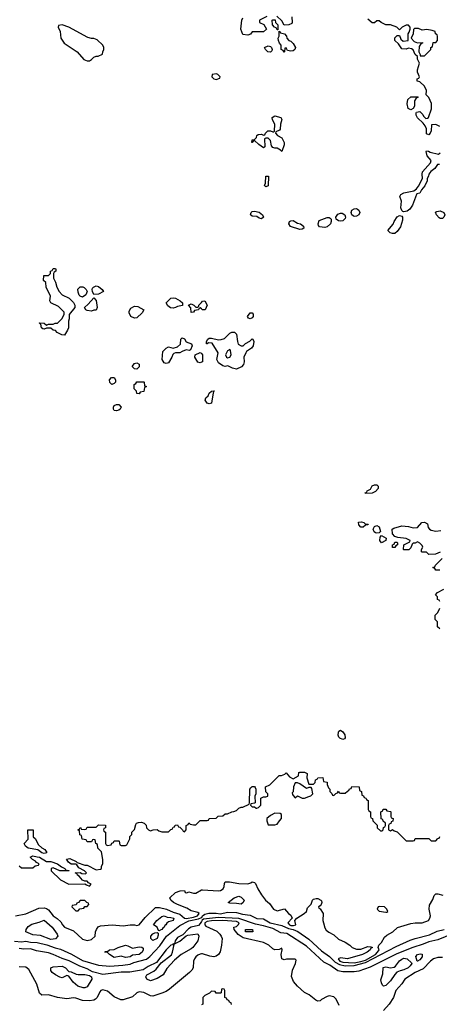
# Model space of a CAD drawing. Header units: inches. Extents: x 2710751 to 2829008, y 857003 to 965602.
# Tile 23 of 256: x 2718395 to 2722102, y 895348 to 904055. Entities that reach past the tile are written whole.
import ezdxf

# ---------------------------------------------------------------- set-up
doc = ezdxf.new("R2010")
doc.units = ezdxf.units.IN
doc.header["$MEASUREMENT"] = 0
for name, color, linetype in [('C7819', 7, 'Continuous'), ('C7829', 7, 'Continuous'), ('C7910', 7, 'Continuous'), ('C7920', 7, 'Continuous')]:
    doc.layers.add(name, color=color, linetype=linetype)

msp = doc.modelspace()

# ---------------------------------------------------------------- linework, layer by layer
at = {"layer": 'C7819', "color": 2}
for points, elevation in [([(2718390, 896574), (2718410, 896554), (2718510, 896554), (2718530, 896574), (2718562, 896578), (2718566, 896590), (2718542, 896602), (2718534.6, 896614.6), (2718508.7, 896628.7), (2718486, 896650), (2718510, 896662), (2718548.4, 896651.6), (2718571, 896651), (2718630, 896611.3), (2718670.7, 896610.7), (2718730, 896592), (2718764.7, 896564.7), (2718794, 896550), (2718798, 896538), (2718830, 896532), (2718832.7, 896527.3), (2718750, 896528), (2718690, 896555.3), (2718674, 896550), (2718674, 896530), (2718754, 896450), (2718830, 896412), (2718970, 896414), (2718983.6, 896403.6), (2719010, 896394), (2719026, 896410), (2719002, 896422), (2718990, 896438), (2718970, 896438), (2718950, 896446), (2718920.4, 896480.4), (2718906, 896490), (2718902, 896502), (2718886, 896510), (2718930, 896514), (2718944.7, 896504.7), (2718976.4, 896503.6), (2718986, 896510), (2718966, 896530), (2718916.4, 896556.4), (2718900.4, 896580.4), (2718890, 896588), (2718850, 896588.7), (2718824.7, 896604.7), (2718808.4, 896631.6), (2718836.9, 896636.9), (2718894, 896610), (2718902, 896602), (2718970, 896578), (2718990, 896578), (2719070, 896538), (2719110, 896542), (2719118, 896550), (2719118, 896570), (2719128, 896590), (2719128, 896630), (2719116.4, 896696.4), (2719086, 896730), (2719082, 896762), (2719066, 896770), (2719062, 896802), (2719050, 896806), (2719038, 896802), (2719030, 896786), (2718990, 896786), (2718982, 896802), (2718947.3, 896807.3), (2718942, 896842), (2718927.3, 896847.3), (2718922, 896882), (2718908, 896890), (2718922, 896898), (2718928.4, 896911.6), (2718934, 896910), (2718938, 896898), (2718970, 896894), (2718982, 896898), (2718990, 896914), (2719070, 896914), (2719090, 896934), (2719151.6, 896931.6), (2719154, 896910), (2719138, 896902), (2719134, 896890), (2719138, 896878), (2719154, 896870), (2719154, 896770), (2719158, 896758), (2719170, 896754), (2719202, 896758), (2719207.3, 896772.7), (2719222, 896778), (2719230, 896794), (2719270, 896794), (2719274, 896790), (2719278, 896758), (2719290, 896754), (2719330, 896754), (2719342, 896758), (2719367.3, 896812.7), (2719368.4, 896831.6), (2719386, 896850), (2719386, 896870), (2719410, 896894), (2719420.4, 896939.6), (2719426, 896950), (2719443.1, 896956.9), (2719470, 896958), (2719494, 896950), (2719511.6, 896931.6), (2719514, 896910), (2719534, 896890), (2719550, 896882), (2719572.7, 896892.7), (2719610, 896894), (2719623.6, 896883.6), (2719650, 896874), (2719710, 896874), (2719730, 896894), (2719742, 896898), (2719750, 896914), (2719762, 896918), (2719767.3, 896932.7), (2719790, 896934), (2719798, 896918), (2719810, 896914), (2719832.7, 896892.7), (2719838, 896878), (2719850, 896874), (2719866, 896890), (2719866, 896930), (2719882, 896938), (2719890, 896954), (2719902, 896942), (2719930, 896934), (2719950, 896934), (2719990, 896974), (2720000, 896974)], 14), ([(2718358, 896130), (2718450, 896148), (2718562.4, 896197.6), (2718610, 896201.3), (2718630, 896196.4), (2718650, 896183.8), (2718690, 896130.6), (2718727.1, 896107.1), (2718758.7, 896078.7), (2718773.4, 896050), (2718790, 896030.7), (2718870, 895997.3), (2718950, 895924.9), (2718990, 895913), (2719030, 895922), (2719061.2, 895950), (2719065.2, 895990), (2719072, 896010), (2719087.3, 896032.7), (2719110, 896043.7), (2719211.8, 896051.8), (2719310, 896042.8), (2719371.1, 896051.1), (2719408.9, 896051.1), (2719430, 896046), (2719450, 896051), (2719504.2, 896115.8), (2719595.5, 896204.5), (2719630, 896204.2), (2719691, 896191), (2719750, 896162.9), (2719810, 896144.4), (2719850.2, 896110.2), (2719868.4, 896108.4), (2719930, 896118.1), (2719966.9, 896130), (2719979.7, 896150), (2719970, 896161.6), (2719910, 896175.1), (2719870, 896197.7), (2719789.4, 896230), (2719752.7, 896250), (2719729, 896270), (2719722, 896290), (2719770, 896338), (2719812.7, 896352.7), (2719850, 896354), (2719858, 896338), (2719870, 896334), (2719890, 896342), (2719930, 896331.3), (2719950, 896331.3), (2720000, 896359.6)], 10), ([(2718350, 895905.4), (2718410, 895901.5), (2718450, 895908.1), (2718490, 895898.5), (2718550, 895894), (2718635.1, 895875.1), (2718708.1, 895848.1), (2718756.3, 895836.3), (2718853.3, 895793.3), (2718950, 895735.7), (2719090, 895693.7), (2719190, 895686.3), (2719306.3, 895693.7), (2719370, 895704.7), (2719401.8, 895718.2), (2719513.7, 895746.3), (2719545.3, 895770), (2719633.4, 895866.6), (2719690.9, 895950), (2719810, 896046.2), (2719890, 896087.1), (2719975.7, 896104.3), (2720000, 896115.5)], 6), ([(2720000, 896081.6), (2719990, 896061.6), (2719975.2, 896044.8), (2719910, 896029.8), (2719885.4, 896014.6), (2719836.1, 895963.9), (2719790, 895940.5), (2719768.5, 895910), (2719763.6, 895883.6), (2719810, 895907.3), (2719866.8, 895953.2), (2719881.6, 895958.4), (2719970, 895970.8), (2719977.3, 895950), (2719967.3, 895910), (2719924, 895850), (2719910, 895838), (2719822, 895790), (2719762.5, 895737.5), (2719694.4, 895665.6), (2719662, 895610), (2719610, 895575.3), (2719550, 895555.3), (2719518, 895570), (2719508.7, 895590), (2719518, 895610), (2719578.6, 895641.4), (2719600.2, 895659.8), (2719644.5, 895715.5), (2719734.8, 895785.2), (2719744.5, 895810), (2719758, 895878), (2719750, 895882), (2719745.8, 895874.2), (2719730, 895871.3), (2719688.8, 895831.2), (2719602.8, 895717.2), (2719530, 895683), (2719485.9, 895654.1), (2719367.4, 895632.6), (2719290, 895631.6), (2719130, 895611.1), (2719037, 895637), (2718990, 895662.6), (2718924.6, 895684.6), (2718832.3, 895732.3), (2718770, 895753.8), (2718690, 895789.8), (2718650, 895803.2), (2718542.2, 895822.2), (2718490, 895839.8), (2718430, 895834.8), (2718390, 895843.1)], 6), ([(2720000, 895793.6), (2719990, 895793.2), (2719970, 895784), (2719950, 895768.7), (2719938.8, 895750), (2719930.8, 895730), (2719926, 895670), (2719916, 895650), (2719896, 895630), (2719718.8, 895481.2), (2719690, 895462.7), (2719650, 895446), (2719570, 895419.5), (2719550, 895422.9), (2719490, 895453.3), (2719450, 895458), (2719430.4, 895449.6), (2719390, 895416), (2719310, 895389.3), (2719289.3, 895389.3), (2719230, 895416), (2719170, 895463.7), (2719130, 895476), (2719110.6, 895469.4), (2719101.6, 895458.4), (2719079.1, 895410), (2719065.3, 895394.7), (2719050, 895386), (2719010, 895378.9), (2718950, 895382.4), (2718890, 895403), (2718870, 895404.7), (2718810, 895397.6), (2718730, 895409.5), (2718650, 895433.2), (2718590, 895428.7), (2718570, 895448), (2718546.8, 895526.8), (2718476.6, 895656.6), (2718450, 895676), (2718390, 895679.5)], 10)]:
    msp.add_lwpolyline(points, dxfattribs=dict(at, elevation=elevation))
for points, elevation in [([(2718610, 896682), (2718589, 896689), (2718554.6, 896714.6), (2718470, 896728.7), (2718446.6, 896746.6), (2718435.3, 896770), (2718468, 896810), (2718466, 896890), (2718514, 896890), (2718514, 896830), (2718530, 896814), (2718559.6, 896759.6), (2718590, 896732), (2718618, 896718), (2718634, 896690), (2718630, 896688.7)], 14), ([(2718970, 896266), (2718930, 896266), (2718912.7, 896247.3), (2718898, 896242), (2718892.7, 896227.3), (2718858, 896222), (2718854, 896210), (2718890, 896174), (2718910, 896174), (2718927.3, 896192.7), (2718962, 896198), (2718970, 896214), (2718990, 896214), (2719006, 896230), (2719002, 896242), (2718987.3, 896247.3)], 14), ([(2719630, 895998), (2719622, 896002), (2719608, 896030), (2719578, 896050), (2719605.2, 896090), (2719650, 896126), (2719670, 896130.7), (2719698, 896118), (2719730, 896117.3), (2719756, 896110), (2719750, 896089.5), (2719710, 896078), (2719694, 896066), (2719684.7, 896050), (2719675.9, 896044.1), (2719670.5, 896030), (2719658, 896022), (2719650, 896009.3), (2719634.8, 896005.2)], 6), ([(2718670, 895920.5), (2718577.5, 895957.5), (2718510, 895964.2), (2718448.7, 895990), (2718453.2, 896010), (2718470, 896036), (2718502.5, 896057.5), (2718566.6, 896073.4), (2718610, 896091.3), (2718680.7, 896030), (2718726.8, 895970), (2718730.7, 895950), (2718710, 895927.6)], 6), ([(2719570, 895914), (2719554, 895930), (2719554, 895950), (2719569.5, 895970.5), (2719590, 895981), (2719610, 895984.7), (2719618, 895978), (2719618.8, 895958.8), (2719610, 895929.6)], 6), ([(2719390, 895844.7), (2719450, 895856.3), (2719473.4, 895853.4), (2719485.4, 895845.4), (2719486.8, 895830), (2719476.3, 895810), (2719451, 895790), (2719390, 895784), (2719370, 895769.4), (2719330, 895762.9), (2719290, 895773.2), (2719230, 895763.7), (2719188, 895790), (2719170, 895808), (2719146, 895810), (2719150, 895814), (2719170, 895814), (2719188.9, 895831.1), (2719230, 895832), (2719266, 895850), (2719329.3, 895870.7), (2719350, 895866)], 6), ([(2718910.7, 895610.7), (2718970, 895612.7), (2719010, 895604), (2719030.4, 895590.4), (2719033.4, 895570), (2718990, 895502), (2718970, 895494), (2718954.6, 895494.6), (2718909.1, 895509.1), (2718865.6, 895545.6), (2718830, 895598), (2718810, 895602), (2718770, 895584), (2718750, 895589), (2718709.5, 895609.5), (2718682, 895630), (2718670, 895648), (2718669.3, 895670.7), (2718690, 895678.8), (2718770, 895686), (2718799.1, 895670), (2718830, 895638), (2718850, 895634.8), (2718894.4, 895614.4)], 6)]:
    msp.add_lwpolyline(points, close=True, dxfattribs=dict(at, elevation=elevation))
at = {"layer": 'C7829', "color": 2}
for points, elevation in [([(2721450, 899866), (2721446, 899870), (2721462, 899878), (2721466, 899890), (2721495.3, 899904.7), (2721510, 899932), (2721530, 899942), (2721550, 899942), (2721562, 899930), (2721562, 899910), (2721536.9, 899883.1), (2721510, 899868)], 14), ([(2721430, 899568), (2721410, 899568.7), (2721390, 899588), (2721389, 899611), (2721415.3, 899615.3), (2721434, 899610), (2721450, 899594), (2721472.7, 899592.7), (2721471.6, 899588.4), (2721450, 899586)], 14), ([(2721550, 899515.3), (2721538, 899518), (2721527.3, 899527.3), (2721518, 899550), (2721530, 899574), (2721550, 899582), (2721570.9, 899570.9), (2721582, 899530), (2721570, 899518)], 14), ([(2721590, 899428.7), (2721578, 899450), (2721580.4, 899479.6), (2721590, 899494), (2721632, 899470), (2721631.1, 899448.9)], 14), ([(2721710, 899388), (2721688.9, 899388.9), (2721688, 899410), (2721702, 899418), (2721710, 899434), (2721730, 899434), (2721734, 899430), (2721734, 899410), (2721718, 899402)], 14), ([(2721250, 897689.2), (2721222.7, 897702.7), (2721215.3, 897710), (2721209.2, 897729.2), (2721210, 897754), (2721215.3, 897764.7), (2721230, 897771.3), (2721250, 897758), (2721266.8, 897730), (2721270, 897706), (2721264.7, 897695.3)], 14), ([(2720850, 897306), (2720830, 897306), (2720814, 897270), (2720811.6, 897228.4), (2720802, 897218), (2720803.6, 897203.6), (2720810, 897194), (2720830, 897174), (2720850, 897192), (2720891.3, 897171.3), (2720910, 897171), (2720950, 897184.7), (2720968.4, 897191.6), (2720986, 897210), (2720976.4, 897256.4), (2720970, 897266), (2720950, 897266), (2720930, 897258), (2720870, 897298)], 14), ([(2720650, 897038), (2720610, 897018), (2720578, 896990), (2720578, 896970), (2720590, 896934), (2720650, 896934), (2720670, 896942), (2720688.9, 896971.1), (2720708, 896990), (2720707.3, 897027.3), (2720696.4, 897036.4)], 14), ([(2720350, 896235.3), (2720310, 896241.2), (2720250, 896242), (2720238, 896250), (2720290, 896291.3), (2720330, 896304.7), (2720350, 896296), (2720378, 896270), (2720370, 896248)], 6), ([(2721570, 896213.2), (2721562, 896210), (2721552, 896190), (2721570, 896172), (2721630, 896162), (2721638, 896162), (2721646, 896170), (2721638, 896190), (2721618, 896210)], 14), ([(2720390, 895989.5), (2720388.7, 896010), (2720452, 896010), (2720454, 895990), (2720450, 895989.6)], 6), ([(2721910, 895728.7), (2721906, 895730), (2721895.3, 895770), (2721908.7, 895790), (2721933.7, 895793.7), (2721950.8, 895790.8), (2721950, 895768.7), (2721930, 895742)], 6), ([(2721610, 895508), (2721599, 895519), (2721590, 895538), (2721585.6, 895565.6), (2721602.5, 895617.5), (2721607.5, 895672.5), (2721630, 895679.5), (2721670, 895672.2), (2721702.9, 895677.1), (2721715.3, 895684.7), (2721750, 895734), (2721770, 895748.2), (2721790, 895755.3), (2721818, 895750), (2721855.3, 895715.3), (2721858, 895710), (2721846, 895690), (2721826, 895670), (2721790, 895652.3), (2721755.5, 895644.5), (2721727.7, 895632.3), (2721708, 895612), (2721670, 895557.2), (2721630, 895515.3)], 6)]:
    msp.add_lwpolyline(points, close=True, dxfattribs=dict(at, elevation=elevation))
for points, elevation in [([(2722110, 899346), (2722067.3, 899327.3), (2722010, 899326), (2721990, 899346), (2721950, 899346), (2721946, 899350), (2721946, 899370), (2721958, 899390), (2721950, 899406), (2721930, 899426), (2721910, 899438), (2721890, 899426), (2721870, 899426), (2721862, 899418), (2721850, 899386), (2721831.6, 899368.4), (2721790, 899366), (2721786, 899370), (2721787.3, 899412.7), (2721842, 899438), (2721846, 899450), (2721810, 899468), (2721735.3, 899475.3), (2721710, 899486), (2721688, 899510), (2721686, 899550), (2721700.4, 899559.6), (2721770, 899578), (2721830, 899572), (2721870, 899562.8), (2721910, 899566), (2721948, 899610), (2721970, 899611), (2721998, 899598), (2722003.6, 899563.6), (2722014, 899550), (2722030, 899542), (2722070, 899531.3), (2722116.9, 899536.9)], 14), ([(2722107.3, 899187.3), (2722070, 899188), (2722062, 899202), (2722046, 899210), (2722062, 899218), (2722067.3, 899232.7), (2722126, 899290)], 14), ([(2722106, 898910), (2722102, 898922), (2722087.3, 898927.3), (2722086, 898950), (2722068, 898970), (2722086, 898990), (2722142, 899018)], 14), ([(2722107.3, 898667.3), (2722087.3, 898687.3), (2722086, 898730), (2722066, 898750), (2722066, 898790), (2722090, 898814), (2722106, 898850)], 14), ([(2720000, 896974), (2720050, 896974), (2720062, 896978), (2720070, 896992), (2720130, 896994), (2720148.4, 897011.6), (2720190, 897014), (2720210, 897032), (2720230, 897032), (2720268.4, 897051.6), (2720287.3, 897052.7), (2720310, 897062), (2720330, 897082), (2720350, 897092), (2720367.3, 897092.7), (2720422, 897118), (2720426, 897130), (2720428.7, 897250), (2720436.4, 897263.6), (2720450, 897274), (2720470, 897274), (2720474, 897266), (2720482, 897250), (2720482, 897210), (2720472, 897190), (2720474, 897130), (2720470, 897126), (2720438, 897122), (2720434, 897110), (2720450, 897094), (2720470, 897094), (2720483.6, 897083.6), (2720490, 897082), (2720506, 897090), (2720526, 897110), (2720526, 897170), (2720550, 897182), (2720570, 897182), (2720586, 897190), (2720586, 897210), (2720568.4, 897228.4), (2720566, 897270), (2720606, 897290), (2720688.4, 897371.6), (2720707.3, 897372.7), (2720736.4, 897383.6), (2720750, 897394), (2720779.6, 897359.6), (2720810, 897342), (2720858, 897370), (2720860.4, 897399.6), (2720870, 897402), (2720910, 897402), (2720934, 897390), (2720932, 897350), (2720950, 897294), (2720990, 897294), (2721006, 897310), (2721007.3, 897332.7), (2721022, 897338), (2721028.4, 897351.6), (2721072.7, 897352.7), (2721078, 897318), (2721110, 897314), (2721112.7, 897292.7), (2721123.6, 897263.6), (2721134, 897250), (2721134, 897230), (2721152.7, 897212.7), (2721158, 897198), (2721170, 897194), (2721187.3, 897212.7), (2721202, 897218), (2721210, 897234), (2721218, 897218), (2721230, 897214), (2721270, 897214), (2721290, 897234), (2721302, 897238), (2721307.3, 897252.7), (2721322, 897258), (2721330, 897274), (2721392.7, 897272.7), (2721398, 897238), (2721414, 897230), (2721418, 897198), (2721432.7, 897192.7), (2721438, 897178), (2721452.7, 897172.7), (2721458, 897158), (2721474, 897150), (2721474, 897070), (2721478, 897058), (2721494, 897050), (2721494, 897010), (2721498, 896998), (2721512.7, 896992.7), (2721514, 896970), (2721551.6, 896931.6), (2721554, 896910), (2721583.6, 896883.6), (2721596.4, 896883.6), (2721606, 896890), (2721608.4, 896911.6), (2721622, 896918), (2721626, 896930), (2721626, 896950), (2721607.3, 896967.3), (2721602, 896982), (2721588.4, 896988.4), (2721586, 897050), (2721602, 897058), (2721607.3, 897072.7), (2721630, 897074), (2721638, 897058), (2721670, 897054), (2721674, 897050), (2721674, 897010), (2721678, 896998), (2721694, 896990), (2721692.7, 896967.3), (2721678, 896962), (2721672.7, 896947.3), (2721658, 896942), (2721654, 896930), (2721654, 896890), (2721670, 896882), (2721690, 896894), (2721703.6, 896883.6), (2721730, 896874), (2721810, 896794), (2721870, 896794), (2721882, 896798), (2721890, 896814), (2722010, 896814), (2722030, 896794), (2722070, 896794), (2722090, 896814), (2722102, 896818), (2722107.3, 896832.7)], 14), ([(2720000, 896359.6), (2720000.2, 896359.8), (2720010, 896361), (2720150, 896350.8), (2720170, 896354.8), (2720193.2, 896370), (2720202, 896390), (2720203.1, 896416.9), (2720210, 896432), (2720248.4, 896431.6), (2720330, 896416), (2720410, 896414.8), (2720438, 896422), (2720450, 896431.3), (2720470, 896424.7), (2720476.8, 896416.8), (2720497.3, 896370), (2720530, 896316), (2720566.8, 896270), (2720600.5, 896240.5), (2720636, 896190), (2720670, 896174), (2720733.2, 896193.2), (2720770.6, 896150.6), (2720790, 896136), (2720802, 896110), (2720762.8, 896070), (2720777.3, 896050), (2720790, 896046.4), (2720815.2, 896044.8), (2720834, 896050), (2720826, 896090), (2720842, 896110), (2720908, 896150), (2720928, 896170), (2720938, 896202), (2720970, 896234), (2720982, 896270), (2720990, 896278), (2721014.6, 896285.4), (2721030, 896282.8), (2721054, 896270), (2721062, 896262), (2721064.7, 896250), (2721058, 896230), (2721050, 896218), (2721034, 896210), (2721038, 896198), (2721050, 896194), (2721077.3, 896150), (2721074.4, 896090), (2721077.6, 896070), (2721090, 896024.7), (2721103.1, 896003.1), (2721125.3, 895985.3), (2721170, 895964), (2721210, 895924), (2721270, 895898), (2721310.6, 895870.6), (2721332, 895850), (2721370, 895834.8), (2721410, 895837.3), (2721470, 895858.8), (2721496.9, 895856.9), (2721512, 895850), (2721496, 895844), (2721490.8, 895830), (2721464, 895810), (2721422.8, 895790), (2721290, 895751.3), (2721230, 895758.4), (2721207.7, 895750), (2721222.4, 895730), (2721250, 895720.8), (2721350, 895714.6), (2721410, 895726.6), (2721450, 895739.6), (2721537.2, 895790), (2721557.4, 895810), (2721569.3, 895830), (2721562, 895850), (2721568, 895870), (2721590, 895894.8), (2721618.9, 895941.1), (2721639.7, 895960.3), (2721692.7, 895990), (2721733.6, 896026.4), (2721850, 896063.1), (2721890, 896068.7), (2721951.2, 896068.8), (2722005.2, 896090), (2722019.5, 896110), (2722022.9, 896130), (2722011.6, 896190), (2722014.9, 896225.1), (2722043.8, 896276.2), (2722056, 896310), (2722070, 896324), (2722090, 896324.9), (2722134.2, 896314.2)], 10), ([(2720000, 896115.5), (2720003.1, 896116.9), (2720011.1, 896130), (2720030, 896145.5), (2720064.9, 896155.1), (2720130, 896155.2), (2720170, 896148.9), (2720230, 896162), (2720310, 896161), (2720364.4, 896144.4), (2720430, 896136), (2720490, 896108), (2720550, 896103.6), (2720608.9, 896068.9), (2720710, 896045), (2720770, 896018.3), (2720810, 896009.4), (2720851.1, 895991.1), (2720950, 895924.5), (2721062.3, 895822.3), (2721130.8, 895770.8), (2721180.7, 895720.7), (2721219.2, 895699.2), (2721270, 895688.4), (2721350, 895692.7), (2721450, 895717.7), (2721720.2, 895859.8), (2721845.7, 895914.3), (2721890, 895931.8), (2722016.4, 895963.6), (2722084.5, 895995.5), (2722146, 896010)], 6), ([(2722283.1, 895996.9), (2722090, 895918.8), (2722010, 895900.3), (2721960.9, 895879.1), (2721868, 895850), (2721725.7, 895794.3), (2721490, 895677.7), (2721390, 895642), (2721350, 895636.8), (2721250, 895636.8), (2721205.1, 895645.1), (2721133.5, 895693.5), (2721081.9, 895721.9), (2720930, 895863.1), (2720755, 895975), (2720701.5, 895981.5), (2720630, 896018), (2720550, 896043.1), (2720478.2, 896058.2), (2720330, 896108.4), (2720150, 896116.5), (2720017.5, 896102.5), (2720006.1, 896093.9), (2720000, 896081.6)], 6), ([(2721217.7, 895337.7), (2721190, 895394), (2721170, 895415.1), (2721130, 895422.7), (2721110, 895418), (2721062, 895390), (2721050, 895378), (2721030, 895375.3), (2721010, 895385.2), (2720951.9, 895431.9), (2720910, 895452), (2720848.5, 895508.5), (2720813.2, 895550), (2720795.5, 895595.5), (2720803.7, 895650), (2720832.7, 895710), (2720838, 895738), (2720828.7, 895748.7), (2720751.1, 895748.9), (2720730, 895742), (2720709.3, 895749.3), (2720704, 895790), (2720714, 895830), (2720710, 895846), (2720702, 895838), (2720686.8, 895833.2), (2720650, 895828.7), (2720630, 895839), (2720596, 895870), (2720550, 895893.6), (2720370, 895936.1), (2720325.3, 895965.3), (2720288.7, 896011.3), (2720286, 896030), (2720310, 896036.3), (2720326.5, 896053.5), (2720334.7, 896070), (2720310, 896082), (2720190, 896088.8), (2720090, 896086.8), (2720050, 896079.8), (2720030.3, 896070), (2720029.1, 896050), (2720039.5, 896039.5), (2720135.2, 895995.2), (2720163.1, 895970), (2720175.5, 895950), (2720184, 895930), (2720178.8, 895870), (2720166.4, 895813.6), (2720151.3, 895790), (2720130, 895775.3), (2720110, 895769), (2720073.2, 895773.2), (2720010, 895794), (2720000, 895793.6)], 10), ([(2722130, 895761.3), (2722090, 895763.1), (2722050, 895749.6), (2722023.8, 895730), (2721958.4, 895661.6), (2721890, 895629.6), (2721797.3, 895570), (2721770.7, 895530), (2721719.1, 895470), (2721698.4, 895410), (2721659.3, 895350), (2721610, 895292.3)], 10), ([(2720267.3, 895347.3), (2720262, 895362), (2720247.3, 895367.3), (2720242, 895382), (2720227.3, 895387.3), (2720222, 895402), (2720207.3, 895407.3), (2720206, 895470), (2720202, 895482), (2720190, 895486), (2720178, 895482), (2720174, 895450), (2720170, 895446), (2720130, 895446), (2720122, 895462), (2720090, 895466), (2720072.7, 895447.3), (2720030, 895426), (2720014, 895410), (2720014, 895350), (2720000, 895343)], 14)]:
    msp.add_lwpolyline(points, dxfattribs=dict(at, elevation=elevation))
at = {"layer": 'C7910', "color": 2}
for points, elevation in [([(2718770, 904008), (2718738, 904002), (2718734, 903990), (2718751.1, 903951.1), (2718758, 903890), (2718787.1, 903847.1), (2718902, 903770), (2718962, 903702), (2718990, 903692), (2719010, 903692), (2719030, 903702), (2719050, 903722), (2719070, 903732), (2719087.3, 903732.7), (2719126, 903750), (2719128.4, 903771.6), (2719138, 903790), (2719138, 903810), (2719128, 903830), (2719078, 903878), (2719050, 903888.7), (2719030, 903888.7), (2718998, 903898), (2718830, 903988.7)], 18), ([(2718790, 901266), (2718767.3, 901267.3), (2718726, 901290), (2718710, 901306), (2718690, 901308), (2718670, 901328), (2718630, 901328), (2718610, 901318), (2718600.4, 901320.4), (2718586, 901330), (2718582, 901362), (2718566, 901370), (2718570, 901374), (2718610, 901372), (2718630, 901354), (2718650, 901362), (2718690, 901362), (2718708.9, 901371.1), (2718730, 901372), (2718768.4, 901411.6), (2718788, 901450), (2718788, 901470), (2718738.6, 901518.6), (2718668.7, 901550), (2718662, 901570), (2718668, 901610), (2718628.4, 901688.4), (2718626, 901730), (2718606, 901750), (2718607.3, 901792.7), (2718650, 901794), (2718666, 901810), (2718666, 901830), (2718682, 901838), (2718690, 901854), (2718710, 901854), (2718714, 901850), (2718714, 901830), (2718698, 901822), (2718694, 901810), (2718692, 901770), (2718710, 901734), (2718722, 901690), (2718742, 901650), (2718770, 901622), (2718831.1, 901591.1), (2718870, 901554), (2718882, 901530), (2718882, 901510), (2718831.3, 901448.7), (2718830.7, 901409.3), (2718824.7, 901390), (2718824.7, 901330), (2718818, 901310)], 14), ([(2719050, 901626), (2719038, 901650), (2719035.3, 901670), (2719038, 901682), (2719046, 901690), (2719070, 901701), (2719090, 901696), (2719122, 901670), (2719134, 901650), (2719090, 901628)], 14), ([(2718950, 901602), (2718929.1, 901609.1), (2718919, 901619), (2718910, 901646), (2718909.4, 901670.6), (2718930, 901691.3), (2718951.1, 901691.1), (2718965.4, 901685.4), (2718982, 901670), (2718992, 901650), (2718978.8, 901621.2)], 14), ([(2719030, 901478), (2718990, 901482), (2718978, 901490), (2718966, 901510), (2719000.4, 901539.6), (2719050, 901594), (2719071.1, 901571.1), (2719078, 901510), (2719070, 901486), (2719050, 901486)], 14), ([(2719750, 901504), (2719725.6, 901505.6), (2719703.1, 901523.1), (2719688, 901550), (2719729.1, 901590.9), (2719750, 901596), (2719770, 901591), (2719812, 901570), (2719834, 901550), (2719831.6, 901528.4), (2719790, 901519), (2719770, 901509.2)], 14), ([(2719410, 901415.3), (2719378, 901430), (2719363.1, 901463.1), (2719363.1, 901476.9), (2719376.4, 901503.6), (2719410, 901522), (2719439.6, 901519.6), (2719492, 901490), (2719476.9, 901463.1), (2719430, 901418)], 14), ([(2719891.3, 901128.7), (2719865.4, 901134.6), (2719830, 901122), (2719810, 901108.7), (2719770, 901108.7), (2719756.9, 901103.1), (2719746.4, 901093.6), (2719738, 901070), (2719710, 901022), (2719690, 901015.3), (2719670, 901022), (2719654, 901050), (2719660.4, 901119.6), (2719688.9, 901151.1), (2719710, 901162), (2719750, 901151.3), (2719790, 901162), (2719814, 901186), (2719818, 901230), (2719830, 901242), (2719850, 901232), (2719866.4, 901206.4), (2719914, 901190), (2719918, 901170), (2719903.6, 901136.4)], 14), ([(2719430, 900966), (2719408.4, 900968.4), (2719388.7, 900988.7), (2719410, 901014), (2719430, 901022), (2719451.3, 901010), (2719450, 900986)], 14), ([(2719210, 900828), (2719190, 900846), (2719188, 900870), (2719206, 900890), (2719230, 900892), (2719242, 900870), (2719242, 900850), (2719230, 900838)], 14), ([(2719450, 900746), (2719428.9, 900748.9), (2719426, 900770), (2719406, 900790), (2719406, 900830), (2719422, 900838), (2719430, 900854), (2719490, 900854), (2719494, 900850), (2719498, 900818), (2719514, 900810), (2719498, 900802), (2719492.7, 900767.3), (2719458, 900762)], 14), ([(2719250, 900595.3), (2719230, 900598), (2719222, 900610), (2719222, 900630), (2719230, 900642), (2719250, 900652), (2719271.3, 900651.3), (2719291.3, 900630), (2719282, 900610), (2719270, 900602)], 14)]:
    msp.add_lwpolyline(points, close=True, dxfattribs=dict(at, elevation=elevation))
at = {"layer": 'C7910', "color": 2, "elevation": 14}
for points in [[(2720000, 901496.9), (2719990, 901506), (2719978, 901502), (2719974, 901490), (2719938, 901482), (2719930, 901468), (2719910, 901466), (2719907.3, 901507.3), (2719886, 901530), (2719910, 901542), (2719934, 901530), (2719950, 901514), (2719970, 901514), (2719978, 901522), (2719978, 901530), (2720000, 901553.8)], [(2720000, 901025), (2719990, 901022), (2719970, 901026), (2719942, 901070), (2719946, 901090), (2719990, 901112), (2719994, 901110), (2720000, 901103.2)]]:
    msp.add_lwpolyline(points, dxfattribs=at)
at = {"layer": 'C7920', "color": 2, "elevation": 14}
for points in [[(2720576.9, 904083.1), (2720514, 904050), (2720514, 904030), (2720551.1, 904011.1), (2720574, 903970), (2720550, 903946), (2720450, 903946), (2720432.7, 903927.3), (2720410, 903918), (2720365.2, 903925.2), (2720348.7, 903970), (2720358, 904050), (2720366, 904070)], [(2720799.6, 904079.6), (2720802, 904030), (2720798, 904022), (2720772, 904008), (2720730, 904006), (2720710, 904046), (2720667.3, 904087.3)], [(2722106, 903110), (2722070, 903128), (2722034, 903126), (2722031.6, 903071.6), (2722022, 903050), (2722010, 903038), (2721990, 903046), (2721988.7, 903090), (2721976.4, 903116.4), (2721960.4, 903140.4), (2721910, 903188), (2721899, 903210), (2721898, 903230), (2721902, 903238), (2721930, 903242), (2721955.3, 903215.3), (2721961, 903201), (2721982, 903182), (2721996.4, 903183.6), (2722006, 903190), (2722034.6, 903265.4), (2722034.6, 903314.6), (2722010, 903366), (2721986, 903390), (2721988.7, 903430), (2721970, 903468), (2721930, 903506), (2721906, 903510), (2721907.3, 903532.7), (2721922, 903538), (2721926, 903550), (2721908, 903590), (2721908.7, 903610), (2721928, 903670), (2721910, 903706), (2721908, 903730), (2721890, 903748), (2721870, 903788), (2721856.4, 903796.4), (2721830, 903802), (2721810, 903795.3), (2721770, 903798), (2721740.4, 903840.4), (2721708, 903870), (2721710, 903894), (2721730, 903914), (2721750, 903914), (2721763.6, 903883.6), (2721783.6, 903863.6), (2721826, 903870), (2721826, 903930), (2721836.4, 903943.6), (2721846, 903970), (2721846, 903990), (2721830, 904006), (2721810, 904006), (2721774, 903990), (2721750, 903966), (2721726, 903990), (2721670, 904008), (2721628.4, 904008.4), (2721588.4, 904028.4), (2721570, 904046), (2721550, 904046), (2721530, 904028), (2721510, 904028), (2721470, 904058)], [(2722104.7, 902775.3), (2722086.4, 902773.6), (2722061.6, 902738.4), (2722028.1, 902711.9), (2722010.7, 902690), (2722007.7, 902670), (2721996.3, 902650), (2721993.4, 902630), (2721975.3, 902584.7), (2721946, 902550), (2721930, 902522), (2721904.9, 902515.1), (2721901, 902510), (2721866, 902414), (2721840.4, 902379.6), (2721818, 902362), (2721790, 902356), (2721779, 902359), (2721770, 902368), (2721762.9, 902390), (2721769.5, 902450), (2721753.6, 902490), (2721762, 902510), (2721790, 902524.2), (2721878, 902542), (2721899.7, 902560.3), (2721917.1, 902582.9), (2721953.2, 902650), (2721949.3, 902690), (2721954, 902710), (2722025.2, 902790), (2722029, 902810), (2721995.3, 902850), (2721986, 902890), (2721990, 902894), (2722007.3, 902892.7), (2722022.8, 902882.8), (2722093.6, 902866.4), (2722110, 902878)], [(2720000, 901553.8), (2720010, 901564.7), (2720031.3, 901570), (2720051.3, 901530), (2720034, 901490), (2720008.9, 901488.9), (2720000, 901496.9)], [(2720000, 901103.2), (2720010.9, 901090.9), (2720010, 901028), (2720000, 901025)]]:
    msp.add_lwpolyline(points, dxfattribs=at)
at = {"layer": 'C7920', "color": 2}
for points, elevation in [([(2720670, 903966), (2720662, 903982), (2720647.3, 903987.3), (2720628, 904008), (2720626, 904050), (2720630, 904054), (2720652.7, 904052.7), (2720654, 904030), (2720674, 904010), (2720674, 903966)], 14), ([(2721918, 903978), (2721883.6, 903976.4), (2721872.7, 903967.3), (2721871.3, 903930), (2721854, 903890), (2721881, 903861), (2721910, 903851.3), (2721954, 903854), (2721952.7, 903847.3), (2721938, 903842), (2721923.6, 903816.4), (2721922, 903770), (2721934, 903746), (2721934, 903734), (2721970, 903734), (2722026, 903790), (2722026, 903810), (2722042, 903818), (2722047.3, 903852.7), (2722070, 903854), (2722086, 903870), (2722086, 903910), (2722082, 903922), (2722068.4, 903928.4), (2722066, 903950), (2722039.3, 903959.3), (2721991.3, 903968.7), (2721950, 903962)], 14), ([(2720790, 903775.3), (2720762, 903782), (2720750, 903806), (2720738, 903802), (2720734, 903770), (2720730, 903768), (2720722, 903782), (2720706, 903790), (2720706, 903830), (2720690, 903846), (2720682, 903870), (2720678, 903890), (2720686, 903910), (2720686, 903954), (2720694, 903950), (2720698, 903938), (2720734, 903930), (2720752, 903910), (2720754, 903890), (2720771.3, 903871.3), (2720790, 903864.7), (2720810, 903844.7), (2720830.7, 903810), (2720824.7, 903790), (2720810, 903779)], 14), ([(2720610, 903768), (2720588, 903770), (2720566, 903790), (2720558, 903810), (2720590, 903824.7), (2720610, 903818), (2720618, 903810), (2720624.7, 903790), (2720622, 903778)], 14), ([(2720134.6, 903574.6), (2720094, 903570), (2720092, 903550), (2720110, 903532), (2720130, 903524.7), (2720162, 903538), (2720166, 903550), (2720146, 903570)], 18), ([(2721850, 903258), (2721828, 903270), (2721819, 903310), (2721824, 903350), (2721850, 903372), (2721910, 903374), (2721914, 903370), (2721898, 903362), (2721883.6, 903336.4), (2721882, 903290), (2721870, 903268)], 14), ([(2720710, 902888.7), (2720700.4, 902900.4), (2720670, 902918), (2720650, 902918), (2720630, 902926), (2720620.4, 902940.4), (2720610, 902986), (2720590, 903008), (2720570, 903008), (2720558, 903002), (2720562, 902930), (2720550, 902922), (2720508, 902950), (2720470, 902986), (2720458, 902982), (2720450, 902968), (2720446, 902970), (2720447.3, 902992.7), (2720470, 902994), (2720487.3, 903012.7), (2720488.4, 903031.6), (2720500.4, 903039.6), (2720530, 903042), (2720550, 903034), (2720562, 903038), (2720567.3, 903052.7), (2720588.4, 903071.6), (2720610, 903072), (2720630, 903062), (2720638, 903062), (2720646, 903070), (2720648, 903130), (2720628.4, 903168.4), (2720626, 903190), (2720650, 903204.7), (2720702, 903190), (2720710.9, 903170.9), (2720698, 903130), (2720694.8, 903085.2), (2720690, 903078), (2720658, 903062), (2720654, 903050), (2720672, 903030), (2720710, 903011), (2720730.5, 902970), (2720730.4, 902949.6)], 14), ([(2720570, 902578), (2720558, 902590), (2720566, 902610), (2720570, 902671.3), (2720594, 902670), (2720590, 902586)], 14), ([(2720530, 902293.2), (2720510, 902299.3), (2720490, 902315.3), (2720450, 902317.2), (2720434, 902330), (2720439, 902350), (2720450, 902358.8), (2720470, 902361), (2720510, 902351.3), (2720541, 902330), (2720550, 902308.7)], 14), ([(2721230, 902272.8), (2721210, 902276.3), (2721191.8, 902290), (2721186.6, 902310), (2721205.1, 902334.9), (2721230, 902345.3), (2721244.9, 902344.9), (2721266, 902330), (2721273.7, 902310), (2721270, 902295.3), (2721250, 902275.6)], 14), ([(2721350, 902315.8), (2721340.6, 902320.6), (2721329.7, 902329.8), (2721323.5, 902350), (2721329.7, 902370.3), (2721350, 902383.7), (2721370, 902384.9), (2721380.3, 902380.3), (2721391.8, 902371.8), (2721399.3, 902350), (2721390, 902329.5), (2721370, 902316.3)], 14), ([(2721690, 902162.7), (2721669.4, 902169.4), (2721648.7, 902190), (2721694.2, 902245.8), (2721702.7, 902270), (2721729.6, 902310.4), (2721750, 902322.8), (2721770, 902318), (2721776, 902310), (2721778, 902282), (2721758, 902222), (2721730, 902182), (2721710, 902165.2)], 14), ([(2722110, 902295.3), (2722102, 902302), (2722078, 902330), (2722067.3, 902352.7), (2722080.4, 902359.6), (2722110, 902364.7), (2722142, 902350), (2722151.1, 902328.9), (2722142, 902310), (2722130, 902298)], 14), ([(2720870, 902200.7), (2720787.2, 902227.2), (2720774, 902250), (2720779.3, 902270), (2720790, 902276.4), (2720810, 902278.4), (2720850, 902255.5), (2720876, 902250), (2720902.8, 902230), (2720904.7, 902210), (2720890, 902202.7)], 14), ([(2721090, 902215.8), (2721044.4, 902224.4), (2721034.7, 902234.7), (2721031.2, 902250), (2721042, 902278), (2721110, 902306.7), (2721130, 902305.5), (2721138.9, 902298.9), (2721145.5, 902290), (2721146.7, 902270), (2721140.4, 902250), (2721110, 902222)], 14), ([(2720430, 901408.7), (2720416.4, 901416.4), (2720408, 901430), (2720430, 901462), (2720450, 901462), (2720458, 901450), (2720458, 901430), (2720450, 901418)], 14), ([(2720350, 901172), (2720370, 901172), (2720389.1, 901190.9), (2720428.4, 901211.6), (2720450, 901234), (2720454, 901230), (2720462, 901210), (2720458, 901170), (2720442, 901150), (2720398, 901122), (2720391.3, 901110), (2720376, 901070), (2720378.8, 901030), (2720373.2, 901006.8), (2720353.7, 900986.3), (2720310, 900964), (2720273.6, 900973.6), (2720233.6, 900993.6), (2720210, 900988.7), (2720190, 900993.2), (2720150, 901022), (2720135.3, 901050), (2720148, 901110), (2720094.6, 901194.6), (2720062, 901198), (2720050, 901188), (2720046, 901190), (2720046, 901210), (2720058, 901230), (2720070, 901238), (2720090, 901238), (2720150, 901224.7), (2720174.6, 901225.4), (2720204, 901236), (2720250, 901282), (2720270, 901292), (2720291.6, 901291.6), (2720310, 901274), (2720318, 901210), (2720326, 901186)], 14), ([(2720250, 901138), (2720230, 901128), (2720212.7, 901092.7), (2720222, 901070), (2720230, 901064.7), (2720250, 901072), (2720262, 901090), (2720258, 901130)], 14), ([(2720070, 900657.2), (2720050, 900664), (2720034, 900690), (2720039, 900710), (2720059, 900730), (2720070, 900751.3), (2720090, 900771), (2720114, 900774), (2720103.6, 900756.4), (2720090, 900665.2)], 14)]:
    msp.add_lwpolyline(points, close=True, dxfattribs=dict(at, elevation=elevation))

doc.saveas('drawing.dxf')
